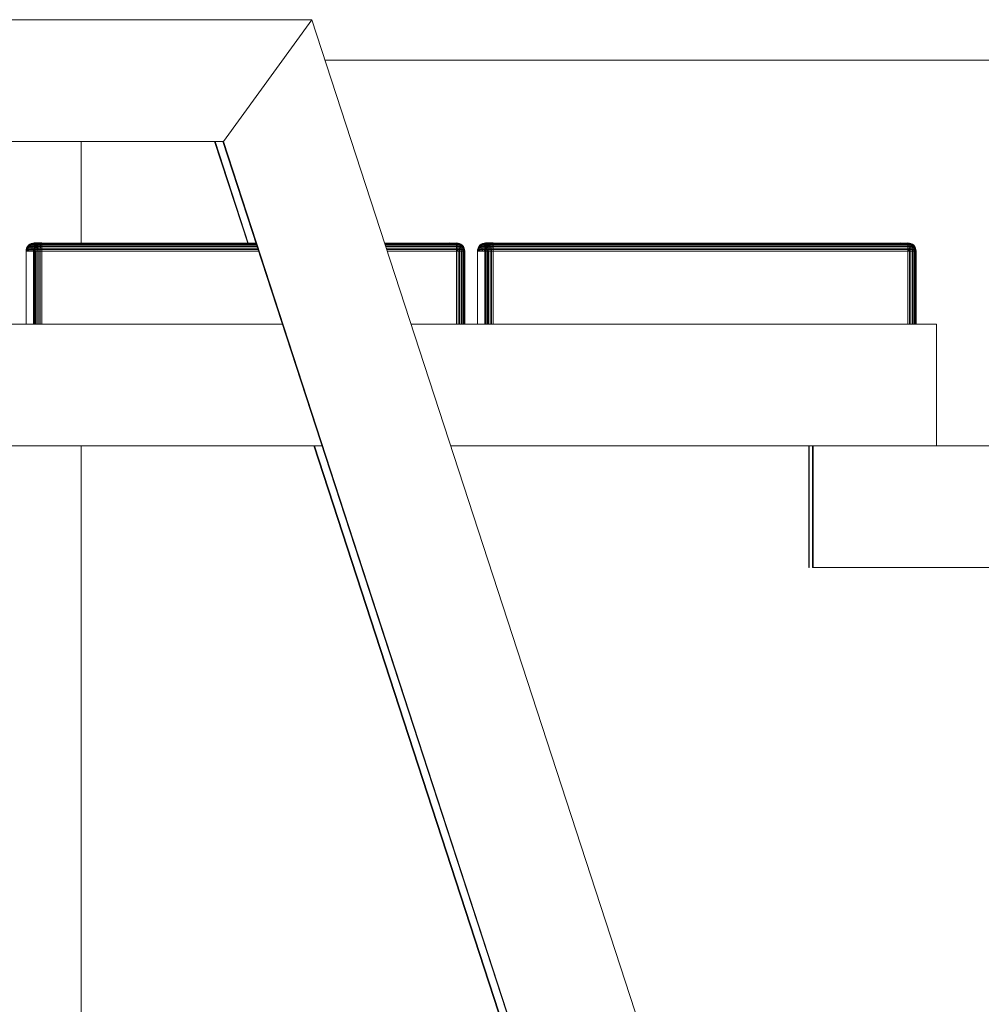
# Model space of a CAD drawing. Header units: millimetres. Extents: x -56182 to 286826, y -36685 to 98759.
# Tile 95 of 97: x -47925 to -47688, y 102 to 345. Entities that reach past the tile are written whole.
import ezdxf

# ---------------------------------------------------------------- set-up
doc = ezdxf.new("R2010")
doc.units = ezdxf.units.MM
doc.layers.add('Furniture-1', color=7, linetype='Continuous', lineweight=9, true_color=0xaaaaaa)
doc.layers.add('Kohvikutool-1', color=7, linetype='Continuous', lineweight=9, true_color=0xaaaaaa)
doc.layers.add('Windows-1', color=7, linetype='Continuous', lineweight=9)

# ---------------------------------------------------------------- blocks, each defined once
blk = doc.blocks.new('SMA_W1_ 1-jaotus - A-07_500x500-16565722-Sisevaade 1')
at = {"layer": 'Windows-1'}
for p, q in [((-47636.49, 335), (-47849.94, 335)), ((-47910, 315), (-47910, 289.67)), ((-47910, 240), (-47910, -5))]:
    blk.add_line(p, q, dxfattribs=at)
blk = doc.blocks.new('MA_Kohvikultool - Kohvikutool_DWG-V228-Sisevaade 1')
at = {"layer": 'Kohvikutool-1'}
for p, q in [((-47853.2, 345), (-47994.97, 345)), ((-47874.97, 315), (-47853.2, 345)), ((-47874.97, 315), (-47853.2, 345)), ((-47853.2, 345), (-47691.8, -150)), ((-47874.97, 315), (-47973.2, 315)), ((-47868.86, 289.67), (-47877.12, 315)), ((-47868.73, 289.67), (-47876.99, 315)), ((-47875.1, 315), (-47723.48, -150)), ((-47723.35, -150), (-47874.97, 315)), ((-47923.44, 288.74), (-47923.54, 288.36)), ((-47923.51, 288.36), (-47923.41, 288.74)), ((-47923.25, 289.09), (-47923.44, 288.74)), ((-47921.6, 288.74), (-47923.44, 288.74)), ((-47923.44, 288.74), (-47923.41, 288.74)), ((-47923.41, 288.74), (-47923.22, 289.09)), ((-47923.31, 288.74), (-47923.41, 288.36)), ((-47923.41, 288.74), (-47923.31, 288.74)), ((-47923.14, 289.09), (-47923.31, 288.74)), ((-47923.31, 288.74), (-47923.14, 288.74)), ((-47922.99, 289.41), (-47923.25, 289.09)), ((-47921.42, 289.09), (-47923.25, 289.09)), ((-47923.25, 289.09), (-47923.22, 289.09)), ((-47923.14, 288.74), (-47923.23, 288.36)), ((-47923.22, 289.09), (-47922.97, 289.41)), ((-47923.22, 289.09), (-47923.14, 289.09)), ((-47922.89, 289.41), (-47923.14, 289.09)), ((-47922.98, 289.09), (-47923.14, 288.74)), ((-47923.14, 289.09), (-47922.98, 289.09)), ((-47923.14, 288.74), (-47922.9, 288.74)), ((-47922.67, 289.67), (-47922.99, 289.41)), ((-47921.16, 289.41), (-47922.99, 289.41)), ((-47922.99, 289.41), (-47922.97, 289.41)), ((-47922.76, 289.41), (-47922.98, 289.09)), ((-47922.98, 289.09), (-47922.77, 289.09)), ((-47922.97, 289.41), (-47922.65, 289.67)), ((-47922.97, 289.41), (-47922.89, 289.41)), ((-47922.9, 288.74), (-47922.97, 288.36)), ((-47922.77, 289.09), (-47922.9, 288.74)), ((-47922.9, 288.74), (-47922.6, 288.74)), ((-47922.6, 289.67), (-47922.89, 289.41)), ((-47922.89, 289.41), (-47922.76, 289.41)), ((-47922.58, 289.41), (-47922.77, 289.09)), ((-47922.77, 289.09), (-47922.5, 289.09)), ((-47922.5, 289.67), (-47922.76, 289.41)), ((-47922.76, 289.41), (-47922.58, 289.41)), ((-47922.31, 289.86), (-47922.67, 289.67)), ((-47920.84, 289.67), (-47922.67, 289.67)), ((-47922.67, 289.67), (-47922.65, 289.67)), ((-47922.6, 288.74), (-47922.66, 288.36)), ((-47922.65, 289.67), (-47922.26, 289.86)), ((-47922.31, 289.86), (-47922.65, 289.67)), ((-47922.65, 289.67), (-47922.6, 289.67)), ((-47922.26, 289.86), (-47922.6, 289.67)), ((-47922.19, 289.86), (-47922.6, 289.67)), ((-47922.6, 289.67), (-47922.5, 289.67)), ((-47922.5, 289.09), (-47922.6, 288.74)), ((-47922.6, 288.74), (-47922.27, 288.74)), ((-47922.35, 289.67), (-47922.58, 289.41)), ((-47922.58, 289.41), (-47922.36, 289.41)), ((-47922.19, 289.86), (-47922.5, 289.67)), ((-47922.1, 289.86), (-47922.5, 289.67)), ((-47922.5, 289.67), (-47922.35, 289.67)), ((-47922.36, 289.41), (-47922.5, 289.09)), ((-47922.5, 289.09), (-47922.2, 289.09)), ((-47922.18, 289.67), (-47922.36, 289.41)), ((-47922.36, 289.41), (-47922.1, 289.41)), ((-47922.1, 289.86), (-47922.35, 289.67)), ((-47921.98, 289.86), (-47922.35, 289.67)), ((-47922.35, 289.67), (-47922.18, 289.67)), ((-47921.94, 289.97), (-47922.31, 289.86)), ((-47920.48, 289.86), (-47922.31, 289.86)), ((-47922.27, 288.74), (-47922.31, 288.36)), ((-47922.2, 289.09), (-47922.27, 288.74)), ((-47922.27, 288.74), (-47921.92, 288.74)), ((-47922.1, 289.41), (-47922.2, 289.09)), ((-47922.2, 289.09), (-47921.89, 289.09)), ((-47921.98, 289.86), (-47922.18, 289.67)), ((-47921.85, 289.86), (-47922.18, 289.67)), ((-47922.18, 289.67), (-47921.98, 289.67)), ((-47921.98, 289.67), (-47922.1, 289.41)), ((-47922.1, 289.41), (-47921.84, 289.41)), ((-47921.85, 289.86), (-47921.98, 289.67)), ((-47921.71, 289.86), (-47921.98, 289.67)), ((-47921.98, 289.67), (-47921.78, 289.67)), ((-47921.58, 290), (-47921.94, 289.97)), ((-47920.11, 289.97), (-47921.94, 289.97)), ((-47921.92, 288.74), (-47921.94, 288.36)), ((-47921.89, 289.09), (-47921.92, 288.74)), ((-47921.58, 288.74), (-47921.92, 288.74)), ((-47921.84, 289.41), (-47921.89, 289.09)), ((-47921.58, 289.09), (-47921.89, 289.09)), ((-47921.78, 289.67), (-47921.84, 289.41)), ((-47921.58, 289.41), (-47921.84, 289.41)), ((-47921.78, 289.67), (-47921.71, 289.86)), ((-47921.65, 289.86), (-47921.78, 289.67)), ((-47921.58, 289.67), (-47921.78, 289.67)), ((-47921.71, 288.36), (-47921.6, 288.74)), ((-47921.57, 288.74), (-47921.68, 288.36)), ((-47921.65, 289.86), (-47921.58, 289.97)), ((-47921.61, 289.97), (-47921.58, 290)), ((-47921.6, 288.74), (-47921.42, 289.09)), ((-47921.57, 288.74), (-47921.6, 288.74)), ((-47919.74, 290), (-47921.58, 290)), ((-47921.58, 290), (-47919.74, 290)), ((-47919.74, 289.97), (-47921.58, 289.97)), ((-47921.58, 289.86), (-47921.58, 289.67)), ((-47921.58, 289.86), (-47919.74, 289.86)), ((-47921.58, 289.67), (-47921.58, 289.41)), ((-47919.74, 289.67), (-47921.58, 289.67)), ((-47921.58, 289.41), (-47921.58, 289.09)), ((-47919.74, 289.41), (-47921.58, 289.41)), ((-47921.58, 289.09), (-47921.58, 288.74)), ((-47919.74, 289.09), (-47921.58, 289.09)), ((-47921.58, 288.74), (-47921.58, 288.36)), ((-47919.74, 288.74), (-47921.58, 288.74)), ((-47921.39, 289.09), (-47921.57, 288.74)), ((-47921.47, 288.74), (-47921.57, 288.36)), ((-47921.47, 288.74), (-47921.57, 288.74)), ((-47921.3, 289.09), (-47921.47, 288.74)), ((-47921.3, 288.74), (-47921.47, 288.74)), ((-47921.42, 289.09), (-47921.16, 289.41)), ((-47921.39, 289.09), (-47921.42, 289.09)), ((-47921.13, 289.41), (-47921.39, 289.09)), ((-47921.3, 289.09), (-47921.39, 289.09)), ((-47921.3, 288.74), (-47921.39, 288.36)), ((-47921.06, 289.41), (-47921.3, 289.09)), ((-47921.14, 289.09), (-47921.3, 288.74)), ((-47921.14, 289.09), (-47921.3, 289.09)), ((-47921.05, 288.74), (-47921.3, 288.74)), ((-47921.16, 289.41), (-47920.84, 289.67)), ((-47921.13, 289.41), (-47921.16, 289.41)), ((-47920.92, 289.41), (-47921.14, 289.09)), ((-47920.92, 289.09), (-47921.14, 289.09)), ((-47920.82, 289.67), (-47921.13, 289.41)), ((-47921.06, 289.41), (-47921.13, 289.41)), ((-47921.05, 288.74), (-47921.13, 288.36)), ((-47920.76, 289.67), (-47921.06, 289.41)), ((-47920.92, 289.41), (-47921.06, 289.41)), ((-47920.92, 289.09), (-47921.05, 288.74)), ((-47920.75, 288.74), (-47921.05, 288.74)), ((-47920.66, 289.67), (-47920.92, 289.41)), ((-47920.74, 289.41), (-47920.92, 289.09)), ((-47920.74, 289.41), (-47920.92, 289.41)), ((-47920.65, 289.09), (-47920.92, 289.09)), ((-47920.48, 289.86), (-47920.84, 289.67)), ((-47920.84, 289.67), (-47920.47, 289.86)), ((-47920.82, 289.67), (-47920.84, 289.67)), ((-47920.47, 289.86), (-47920.82, 289.67)), ((-47920.76, 289.67), (-47920.82, 289.67)), ((-47920.75, 288.74), (-47920.81, 288.36)), ((-47920.43, 289.86), (-47920.76, 289.67)), ((-47920.47, 289.86), (-47920.76, 289.67)), ((-47920.66, 289.67), (-47920.76, 289.67)), ((-47920.65, 289.09), (-47920.75, 288.74)), ((-47920.42, 288.74), (-47920.75, 288.74)), ((-47920.51, 289.67), (-47920.74, 289.41)), ((-47920.51, 289.41), (-47920.74, 289.41)), ((-47920.36, 289.86), (-47920.66, 289.67)), ((-47920.43, 289.86), (-47920.66, 289.67)), ((-47920.51, 289.67), (-47920.66, 289.67)), ((-47920.51, 289.41), (-47920.65, 289.09)), ((-47920.35, 289.09), (-47920.65, 289.09)), ((-47920.26, 289.86), (-47920.51, 289.67)), ((-47920.36, 289.86), (-47920.51, 289.67)), ((-47920.34, 289.67), (-47920.51, 289.41)), ((-47920.34, 289.67), (-47920.51, 289.67)), ((-47920.26, 289.41), (-47920.51, 289.41)), ((-47920.11, 289.97), (-47920.48, 289.86)), ((-47920.42, 288.74), (-47920.46, 288.36)), ((-47920.35, 289.09), (-47920.42, 288.74)), ((-47920.07, 288.74), (-47920.42, 288.74)), ((-47920.26, 289.41), (-47920.35, 289.09)), ((-47920.04, 289.09), (-47920.35, 289.09)), ((-47920.14, 289.86), (-47920.34, 289.67)), ((-47920.26, 289.86), (-47920.34, 289.67)), ((-47920.14, 289.67), (-47920.34, 289.67)), ((-47920.14, 289.67), (-47920.26, 289.41)), ((-47920, 289.41), (-47920.26, 289.41)), ((-47920.01, 289.86), (-47920.14, 289.67)), ((-47920.14, 289.86), (-47920.14, 289.67)), ((-47919.94, 289.67), (-47920.14, 289.67)), ((-47920.11, 289.97), (-47919.74, 290)), ((-47920.09, 288.36), (-47920.07, 288.74)), ((-47920.07, 288.74), (-47920.04, 289.09)), ((-47920.07, 288.74), (-47919.74, 288.74)), ((-47920.04, 289.09), (-47920, 289.41)), ((-47920.04, 289.09), (-47919.74, 289.09)), ((-47919.94, 289.67), (-47920.01, 289.86)), ((-47920, 289.41), (-47919.94, 289.67)), ((-47920, 289.41), (-47919.74, 289.41)), ((-47919.81, 289.86), (-47919.94, 289.67)), ((-47919.94, 289.67), (-47919.74, 289.67)), ((-47919.81, 289.86), (-47919.74, 289.97)), ((-47919.78, 289.97), (-47919.74, 290)), ((-47866.81, 289.97), (-47919.74, 289.97)), ((-47919.74, 289.67), (-47919.74, 289.86)), ((-47919.74, 289.86), (-47866.78, 289.86)), ((-47919.74, 289.41), (-47919.74, 289.67)), ((-47919.74, 289.67), (-47866.72, 289.67)), ((-47919.74, 289.09), (-47919.74, 289.41)), ((-47919.74, 289.41), (-47866.63, 289.41)), ((-47919.74, 288.74), (-47919.74, 289.09)), ((-47919.74, 289.09), (-47866.53, 289.09)), ((-47919.74, 288.36), (-47919.74, 288.74)), ((-47919.74, 288.74), (-47866.41, 288.74)), ((-47817.49, 289.97), (-47835.26, 289.97)), ((-47835.22, 289.86), (-47817.49, 289.86)), ((-47835.16, 289.67), (-47817.49, 289.67)), ((-47835.08, 289.41), (-47817.49, 289.41)), ((-47834.97, 289.09), (-47817.49, 289.09)), ((-47834.86, 288.74), (-47817.49, 288.74)), ((-47819.33, 289.97), (-47819.33, 290)), ((-47818.97, 289.97), (-47819.33, 290)), ((-47817.49, 289.97), (-47817.49, 290)), ((-47817.13, 289.97), (-47817.49, 290)), ((-47817.49, 289.97), (-47817.49, 289.86)), ((-47817.49, 289.67), (-47817.49, 289.86)), ((-47817.49, 289.67), (-47817.36, 289.86)), ((-47817.49, 289.41), (-47817.49, 289.67)), ((-47817.29, 289.67), (-47817.49, 289.67)), ((-47817.49, 289.09), (-47817.49, 289.41)), ((-47817.23, 289.41), (-47817.49, 289.41)), ((-47817.49, 289.41), (-47816.08, 289.41)), ((-47817.49, 288.74), (-47817.49, 289.09)), ((-47817.18, 289.09), (-47817.49, 289.09)), ((-47817.49, 289.09), (-47815.82, 289.09)), ((-47817.49, 288.36), (-47817.49, 288.74)), ((-47817.15, 288.74), (-47817.49, 288.74)), ((-47817.47, 288.74), (-47817.36, 288.36)), ((-47815.64, 288.74), (-47817.47, 288.74)), ((-47817.36, 289.86), (-47817.09, 289.67)), ((-47817.36, 289.86), (-47817.29, 289.67)), ((-47817.29, 289.67), (-47817.23, 289.41)), ((-47817.09, 289.67), (-47817.29, 289.67)), ((-47817.23, 289.41), (-47817.18, 289.09)), ((-47816.97, 289.41), (-47817.23, 289.41)), ((-47817.22, 289.86), (-47816.89, 289.67)), ((-47817.22, 289.86), (-47817.09, 289.67)), ((-47817.18, 289.09), (-47817.15, 288.74)), ((-47816.87, 289.09), (-47817.18, 289.09)), ((-47817.15, 288.74), (-47817.13, 288.36)), ((-47816.8, 288.74), (-47817.15, 288.74)), ((-47816.76, 289.86), (-47817.13, 289.97)), ((-47817.09, 289.86), (-47816.72, 289.67)), ((-47817.09, 289.86), (-47816.89, 289.67)), ((-47817.09, 289.67), (-47816.97, 289.41)), ((-47816.89, 289.67), (-47817.09, 289.67)), ((-47816.97, 289.86), (-47816.58, 289.67)), ((-47816.97, 289.86), (-47816.72, 289.67)), ((-47816.97, 289.41), (-47816.87, 289.09)), ((-47816.72, 289.41), (-47816.97, 289.41)), ((-47816.89, 289.67), (-47816.72, 289.41)), ((-47816.72, 289.67), (-47816.89, 289.67)), ((-47816.88, 289.86), (-47816.48, 289.67)), ((-47816.88, 289.86), (-47816.58, 289.67)), ((-47816.87, 289.09), (-47816.8, 288.74)), ((-47816.57, 289.09), (-47816.87, 289.09)), ((-47816.42, 289.67), (-47816.81, 289.86)), ((-47816.81, 289.86), (-47816.48, 289.67)), ((-47816.8, 288.74), (-47816.76, 288.36)), ((-47816.47, 288.74), (-47816.8, 288.74)), ((-47816.42, 289.67), (-47816.79, 289.86)), ((-47816.4, 289.67), (-47816.76, 289.86)), ((-47816.4, 289.67), (-47816.76, 289.86)), ((-47816.72, 289.67), (-47816.49, 289.41)), ((-47816.58, 289.67), (-47816.72, 289.67)), ((-47816.72, 289.41), (-47816.57, 289.09)), ((-47816.49, 289.41), (-47816.72, 289.41)), ((-47816.58, 289.67), (-47816.31, 289.41)), ((-47816.48, 289.67), (-47816.58, 289.67)), ((-47816.57, 289.09), (-47816.47, 288.74)), ((-47816.31, 289.09), (-47816.57, 289.09)), ((-47816.49, 289.41), (-47816.31, 289.09)), ((-47816.31, 289.41), (-47816.49, 289.41)), ((-47816.48, 289.67), (-47816.18, 289.41)), ((-47816.42, 289.67), (-47816.48, 289.67)), ((-47816.47, 288.74), (-47816.41, 288.36)), ((-47816.17, 288.74), (-47816.47, 288.74)), ((-47816.1, 289.41), (-47816.42, 289.67)), ((-47816.42, 289.67), (-47816.4, 289.67)), ((-47816.08, 289.41), (-47816.4, 289.67)), ((-47816.31, 289.41), (-47816.09, 289.09)), ((-47816.18, 289.41), (-47816.31, 289.41)), ((-47816.31, 289.09), (-47816.17, 288.74)), ((-47816.09, 289.09), (-47816.31, 289.09)), ((-47816.18, 289.41), (-47815.94, 289.09)), ((-47816.1, 289.41), (-47816.18, 289.41)), ((-47816.17, 288.74), (-47816.1, 288.36)), ((-47815.93, 288.74), (-47816.17, 288.74)), ((-47815.85, 289.09), (-47816.1, 289.41)), ((-47816.1, 289.41), (-47816.08, 289.41)), ((-47816.09, 289.09), (-47815.93, 288.74)), ((-47815.94, 289.09), (-47816.09, 289.09)), ((-47815.82, 289.09), (-47816.08, 289.41)), ((-47815.94, 289.09), (-47815.76, 288.74)), ((-47815.85, 289.09), (-47815.94, 289.09)), ((-47815.93, 288.74), (-47815.84, 288.36)), ((-47815.76, 288.74), (-47815.93, 288.74)), ((-47815.66, 288.74), (-47815.85, 289.09)), ((-47815.85, 289.09), (-47815.82, 289.09)), ((-47815.64, 288.74), (-47815.82, 289.09)), ((-47815.76, 288.74), (-47815.66, 288.36)), ((-47815.66, 288.74), (-47815.76, 288.74)), ((-47815.56, 288.36), (-47815.66, 288.74)), ((-47815.66, 288.74), (-47815.64, 288.74)), ((-47815.53, 288.36), (-47815.64, 288.74)), ((-47812.19, 288.74), (-47812.29, 288.36)), ((-47812.26, 288.36), (-47812.16, 288.74)), ((-47812, 289.09), (-47812.19, 288.74)), ((-47810.35, 288.74), (-47812.19, 288.74)), ((-47812.19, 288.74), (-47812.16, 288.74)), ((-47812.16, 288.74), (-47811.97, 289.09)), ((-47812.06, 288.74), (-47812.16, 288.36)), ((-47812.16, 288.74), (-47812.06, 288.74)), ((-47811.89, 289.09), (-47812.06, 288.74)), ((-47812.06, 288.74), (-47811.89, 288.74)), ((-47811.74, 289.41), (-47812, 289.09)), ((-47810.17, 289.09), (-47812, 289.09)), ((-47812, 289.09), (-47811.97, 289.09)), ((-47811.89, 288.74), (-47811.98, 288.36)), ((-47811.97, 289.09), (-47811.72, 289.41)), ((-47811.97, 289.09), (-47811.89, 289.09)), ((-47811.64, 289.41), (-47811.89, 289.09)), ((-47811.73, 289.09), (-47811.89, 288.74)), ((-47811.89, 289.09), (-47811.73, 289.09)), ((-47811.89, 288.74), (-47811.65, 288.74)), ((-47811.42, 289.67), (-47811.74, 289.41)), ((-47809.91, 289.41), (-47811.74, 289.41)), ((-47811.74, 289.41), (-47811.72, 289.41)), ((-47811.51, 289.41), (-47811.73, 289.09)), ((-47811.73, 289.09), (-47811.52, 289.09)), ((-47811.72, 289.41), (-47811.4, 289.67)), ((-47811.72, 289.41), (-47811.64, 289.41)), ((-47811.65, 288.74), (-47811.72, 288.36)), ((-47811.52, 289.09), (-47811.65, 288.74)), ((-47811.65, 288.74), (-47811.35, 288.74)), ((-47811.35, 289.67), (-47811.64, 289.41)), ((-47811.64, 289.41), (-47811.51, 289.41)), ((-47811.33, 289.41), (-47811.52, 289.09)), ((-47811.52, 289.09), (-47811.25, 289.09)), ((-47811.25, 289.67), (-47811.51, 289.41)), ((-47811.51, 289.41), (-47811.33, 289.41)), ((-47811.06, 289.86), (-47811.42, 289.67)), ((-47809.59, 289.67), (-47811.42, 289.67)), ((-47811.42, 289.67), (-47811.4, 289.67)), ((-47811.35, 288.74), (-47811.41, 288.36)), ((-47811.4, 289.67), (-47811.01, 289.86)), ((-47811.06, 289.86), (-47811.4, 289.67)), ((-47811.4, 289.67), (-47811.35, 289.67)), ((-47811.01, 289.86), (-47811.35, 289.67)), ((-47810.95, 289.86), (-47811.35, 289.67)), ((-47811.35, 289.67), (-47811.25, 289.67)), ((-47811.25, 289.09), (-47811.35, 288.74)), ((-47811.35, 288.74), (-47811.02, 288.74)), ((-47811.1, 289.67), (-47811.33, 289.41)), ((-47811.33, 289.41), (-47811.11, 289.41)), ((-47810.95, 289.86), (-47811.25, 289.67)), ((-47810.85, 289.86), (-47811.25, 289.67)), ((-47811.25, 289.67), (-47811.1, 289.67)), ((-47811.11, 289.41), (-47811.25, 289.09)), ((-47811.25, 289.09), (-47810.95, 289.09)), ((-47810.93, 289.67), (-47811.11, 289.41)), ((-47811.11, 289.41), (-47810.85, 289.41)), ((-47810.85, 289.86), (-47811.1, 289.67)), ((-47810.73, 289.86), (-47811.1, 289.67)), ((-47811.1, 289.67), (-47810.93, 289.67)), ((-47810.69, 289.97), (-47811.06, 289.86)), ((-47809.23, 289.86), (-47811.06, 289.86)), ((-47811.02, 288.74), (-47811.06, 288.36)), ((-47810.95, 289.09), (-47811.02, 288.74)), ((-47811.02, 288.74), (-47810.67, 288.74)), ((-47810.85, 289.41), (-47810.95, 289.09)), ((-47810.95, 289.09), (-47810.64, 289.09)), ((-47810.73, 289.86), (-47810.93, 289.67)), ((-47810.6, 289.86), (-47810.93, 289.67)), ((-47810.93, 289.67), (-47810.73, 289.67)), ((-47810.73, 289.67), (-47810.85, 289.41)), ((-47810.85, 289.41), (-47810.59, 289.41)), ((-47810.6, 289.86), (-47810.73, 289.67)), ((-47810.46, 289.86), (-47810.73, 289.67)), ((-47810.73, 289.67), (-47810.53, 289.67)), ((-47810.33, 290), (-47810.69, 289.97)), ((-47808.86, 289.97), (-47810.69, 289.97)), ((-47810.67, 288.74), (-47810.69, 288.36)), ((-47810.64, 289.09), (-47810.67, 288.74)), ((-47810.34, 288.74), (-47810.67, 288.74)), ((-47810.59, 289.41), (-47810.64, 289.09)), ((-47810.33, 289.09), (-47810.64, 289.09)), ((-47810.53, 289.67), (-47810.59, 289.41)), ((-47810.33, 289.41), (-47810.59, 289.41)), ((-47810.53, 289.67), (-47810.46, 289.86)), ((-47810.4, 289.86), (-47810.53, 289.67)), ((-47810.33, 289.67), (-47810.53, 289.67)), ((-47810.46, 288.36), (-47810.35, 288.74)), ((-47810.32, 288.74), (-47810.43, 288.36)), ((-47810.4, 289.86), (-47810.33, 289.97)), ((-47810.36, 289.97), (-47810.33, 290)), ((-47810.35, 288.74), (-47810.17, 289.09)), ((-47810.35, 288.74), (-47810.32, 288.74)), ((-47810.33, 289.09), (-47810.34, 288.74)), ((-47810.34, 288.74), (-47810.34, 288.36)), ((-47808.49, 288.74), (-47810.34, 288.74)), ((-47808.49, 290), (-47810.33, 290)), ((-47810.33, 290), (-47808.49, 290)), ((-47810.33, 289.97), (-47808.49, 289.97)), ((-47810.33, 289.86), (-47810.33, 289.67)), ((-47810.33, 289.86), (-47808.49, 289.86)), ((-47810.33, 289.67), (-47810.33, 289.41)), ((-47810.33, 289.67), (-47808.49, 289.67)), ((-47810.33, 289.41), (-47810.33, 289.09)), ((-47810.33, 289.41), (-47808.49, 289.41)), ((-47810.33, 289.09), (-47808.49, 289.09)), ((-47810.14, 289.09), (-47810.32, 288.74)), ((-47810.22, 288.74), (-47810.32, 288.36)), ((-47810.22, 288.74), (-47810.32, 288.74)), ((-47810.05, 289.09), (-47810.22, 288.74)), ((-47810.05, 288.74), (-47810.22, 288.74)), ((-47810.17, 289.09), (-47809.91, 289.41)), ((-47810.17, 289.09), (-47810.14, 289.09)), ((-47809.88, 289.41), (-47810.14, 289.09)), ((-47810.05, 289.09), (-47810.14, 289.09)), ((-47810.05, 288.74), (-47810.14, 288.36)), ((-47809.81, 289.41), (-47810.05, 289.09)), ((-47809.89, 289.09), (-47810.05, 288.74)), ((-47809.89, 289.09), (-47810.05, 289.09)), ((-47809.8, 288.74), (-47810.05, 288.74)), ((-47809.91, 289.41), (-47809.59, 289.67)), ((-47809.91, 289.41), (-47809.88, 289.41)), ((-47809.68, 289.41), (-47809.89, 289.09)), ((-47809.67, 289.09), (-47809.89, 289.09)), ((-47809.57, 289.67), (-47809.88, 289.41)), ((-47809.81, 289.41), (-47809.88, 289.41)), ((-47809.8, 288.74), (-47809.88, 288.36)), ((-47809.51, 289.67), (-47809.81, 289.41)), ((-47809.68, 289.41), (-47809.81, 289.41)), ((-47809.67, 289.09), (-47809.8, 288.74)), ((-47809.51, 288.74), (-47809.8, 288.74)), ((-47809.41, 289.67), (-47809.68, 289.41)), ((-47809.49, 289.41), (-47809.68, 289.41)), ((-47809.49, 289.41), (-47809.67, 289.09)), ((-47809.4, 289.09), (-47809.67, 289.09)), ((-47809.59, 289.67), (-47809.23, 289.86)), ((-47809.59, 289.67), (-47809.57, 289.67)), ((-47809.57, 289.67), (-47809.22, 289.86)), ((-47809.22, 289.86), (-47809.57, 289.67)), ((-47809.51, 289.67), (-47809.57, 289.67)), ((-47809.51, 288.74), (-47809.56, 288.36)), ((-47809.18, 289.86), (-47809.51, 289.67)), ((-47809.22, 289.86), (-47809.51, 289.67)), ((-47809.41, 289.67), (-47809.51, 289.67)), ((-47809.4, 289.09), (-47809.51, 288.74)), ((-47809.17, 288.74), (-47809.51, 288.74)), ((-47809.27, 289.67), (-47809.49, 289.41)), ((-47809.26, 289.41), (-47809.49, 289.41)), ((-47809.11, 289.86), (-47809.41, 289.67)), ((-47809.18, 289.86), (-47809.41, 289.67)), ((-47809.27, 289.67), (-47809.41, 289.67)), ((-47809.26, 289.41), (-47809.4, 289.09)), ((-47809.1, 289.09), (-47809.4, 289.09)), ((-47809.01, 289.86), (-47809.27, 289.67)), ((-47809.11, 289.86), (-47809.27, 289.67)), ((-47809.09, 289.67), (-47809.27, 289.67)), ((-47809.09, 289.67), (-47809.26, 289.41)), ((-47809.01, 289.41), (-47809.26, 289.41)), ((-47808.86, 289.97), (-47809.23, 289.86)), ((-47809.17, 288.74), (-47809.21, 288.36)), ((-47809.1, 289.09), (-47809.17, 288.74)), ((-47808.83, 288.74), (-47809.17, 288.74)), ((-47809.01, 289.41), (-47809.1, 289.09)), ((-47808.79, 289.09), (-47809.1, 289.09)), ((-47808.9, 289.86), (-47809.09, 289.67)), ((-47809.01, 289.86), (-47809.09, 289.67)), ((-47808.89, 289.67), (-47809.09, 289.67)), ((-47808.89, 289.67), (-47809.01, 289.41)), ((-47808.75, 289.41), (-47809.01, 289.41)), ((-47808.9, 289.86), (-47808.89, 289.67)), ((-47808.76, 289.86), (-47808.89, 289.67)), ((-47808.69, 289.67), (-47808.89, 289.67)), ((-47808.86, 289.97), (-47808.49, 290)), ((-47808.84, 288.36), (-47808.83, 288.74)), ((-47808.83, 288.74), (-47808.79, 289.09)), ((-47808.49, 288.74), (-47808.83, 288.74)), ((-47808.79, 289.09), (-47808.75, 289.41)), ((-47808.49, 289.09), (-47808.79, 289.09)), ((-47808.69, 289.67), (-47808.76, 289.86)), ((-47808.75, 289.41), (-47808.69, 289.67)), ((-47808.49, 289.41), (-47808.75, 289.41)), ((-47808.49, 289.86), (-47808.69, 289.67)), ((-47808.49, 289.67), (-47808.69, 289.67)), ((-47808.49, 289.97), (-47808.56, 289.86)), ((-47808.53, 289.97), (-47808.49, 290)), ((-47706.24, 289.97), (-47808.49, 289.97)), ((-47808.49, 289.67), (-47808.49, 289.86)), ((-47808.49, 289.86), (-47706.24, 289.86)), ((-47808.49, 289.41), (-47808.49, 289.67)), ((-47808.49, 289.67), (-47706.24, 289.67)), ((-47808.49, 289.09), (-47808.49, 289.41)), ((-47808.49, 289.41), (-47706.24, 289.41)), ((-47808.49, 288.74), (-47808.49, 289.09)), ((-47808.49, 289.09), (-47706.24, 289.09)), ((-47808.49, 288.36), (-47808.49, 288.74)), ((-47808.49, 288.74), (-47706.24, 288.74)), ((-47708.08, 290), (-47708.08, 289.97)), ((-47707.72, 289.97), (-47708.08, 290)), ((-47706.24, 289.97), (-47706.25, 290)), ((-47705.88, 289.97), (-47706.25, 290)), ((-47706.24, 289.97), (-47706.24, 289.86)), ((-47706.24, 289.67), (-47706.24, 289.86)), ((-47706.24, 289.67), (-47706.11, 289.86)), ((-47706.24, 289.41), (-47706.24, 289.67)), ((-47706.04, 289.67), (-47706.24, 289.67)), ((-47706.24, 289.09), (-47706.24, 289.41)), ((-47705.98, 289.41), (-47706.24, 289.41)), ((-47704.83, 289.41), (-47706.24, 289.41)), ((-47706.24, 288.74), (-47706.24, 289.09)), ((-47705.93, 289.09), (-47706.24, 289.09)), ((-47704.57, 289.09), (-47706.24, 289.09)), ((-47706.24, 288.36), (-47706.24, 288.74)), ((-47705.9, 288.74), (-47706.24, 288.74)), ((-47706.22, 288.74), (-47706.11, 288.36)), ((-47704.39, 288.74), (-47706.22, 288.74)), ((-47706.11, 289.86), (-47705.84, 289.67)), ((-47706.11, 289.86), (-47706.04, 289.67)), ((-47706.04, 289.67), (-47705.98, 289.41)), ((-47705.84, 289.67), (-47706.04, 289.67)), ((-47705.98, 289.41), (-47705.93, 289.09)), ((-47705.72, 289.41), (-47705.98, 289.41)), ((-47705.97, 289.86), (-47705.64, 289.67)), ((-47705.97, 289.86), (-47705.84, 289.67)), ((-47705.93, 289.09), (-47705.9, 288.74)), ((-47705.62, 289.09), (-47705.93, 289.09)), ((-47705.9, 288.74), (-47705.88, 288.36)), ((-47705.55, 288.74), (-47705.9, 288.74)), ((-47705.52, 289.86), (-47705.88, 289.97)), ((-47705.84, 289.86), (-47705.47, 289.67)), ((-47705.84, 289.86), (-47705.64, 289.67)), ((-47705.84, 289.67), (-47705.72, 289.41)), ((-47705.64, 289.67), (-47705.84, 289.67)), ((-47705.72, 289.86), (-47705.33, 289.67)), ((-47705.72, 289.86), (-47705.47, 289.67)), ((-47705.72, 289.41), (-47705.62, 289.09)), ((-47705.47, 289.41), (-47705.72, 289.41)), ((-47705.64, 289.67), (-47705.47, 289.41)), ((-47705.47, 289.67), (-47705.64, 289.67)), ((-47705.63, 289.86), (-47705.23, 289.67)), ((-47705.63, 289.86), (-47705.33, 289.67)), ((-47705.62, 289.09), (-47705.55, 288.74)), ((-47705.32, 289.09), (-47705.62, 289.09)), ((-47705.17, 289.67), (-47705.56, 289.86)), ((-47705.56, 289.86), (-47705.23, 289.67)), ((-47705.55, 288.74), (-47705.51, 288.36)), ((-47705.22, 288.74), (-47705.55, 288.74)), ((-47705.51, 289.86), (-47705.17, 289.67)), ((-47705.15, 289.67), (-47705.51, 289.86)), ((-47705.47, 289.67), (-47705.24, 289.41)), ((-47705.33, 289.67), (-47705.47, 289.67)), ((-47705.47, 289.41), (-47705.32, 289.09)), ((-47705.24, 289.41), (-47705.47, 289.41)), ((-47705.33, 289.67), (-47705.06, 289.41)), ((-47705.23, 289.67), (-47705.33, 289.67)), ((-47705.32, 289.09), (-47705.22, 288.74)), ((-47705.06, 289.09), (-47705.32, 289.09)), ((-47705.24, 289.41), (-47705.06, 289.09)), ((-47705.06, 289.41), (-47705.24, 289.41)), ((-47705.23, 289.67), (-47704.93, 289.41)), ((-47705.17, 289.67), (-47705.23, 289.67)), ((-47705.22, 288.74), (-47705.16, 288.36)), ((-47704.93, 288.74), (-47705.22, 288.74)), ((-47704.85, 289.41), (-47705.17, 289.67)), ((-47705.17, 289.67), (-47705.15, 289.67)), ((-47704.83, 289.41), (-47705.15, 289.67)), ((-47705.06, 289.41), (-47704.84, 289.09)), ((-47704.93, 289.41), (-47705.06, 289.41)), ((-47705.06, 289.09), (-47704.93, 288.74)), ((-47704.84, 289.09), (-47705.06, 289.09)), ((-47704.93, 289.41), (-47704.69, 289.09)), ((-47704.85, 289.41), (-47704.93, 289.41)), ((-47704.93, 288.74), (-47704.85, 288.36)), ((-47704.69, 288.74), (-47704.93, 288.74)), ((-47704.6, 289.09), (-47704.85, 289.41)), ((-47704.85, 289.41), (-47704.83, 289.41)), ((-47704.84, 289.09), (-47704.69, 288.74)), ((-47704.69, 289.09), (-47704.84, 289.09)), ((-47704.57, 289.09), (-47704.83, 289.41)), ((-47704.69, 289.09), (-47704.51, 288.74)), ((-47704.6, 289.09), (-47704.69, 289.09)), ((-47704.69, 288.74), (-47704.6, 288.36)), ((-47704.51, 288.74), (-47704.69, 288.74)), ((-47704.42, 288.74), (-47704.6, 289.09)), ((-47704.6, 289.09), (-47704.57, 289.09)), ((-47704.39, 288.74), (-47704.57, 289.09)), ((-47704.51, 288.74), (-47704.41, 288.36)), ((-47704.42, 288.74), (-47704.51, 288.74)), ((-47704.31, 288.36), (-47704.42, 288.74)), ((-47704.42, 288.74), (-47704.39, 288.74)), ((-47704.28, 288.36), (-47704.39, 288.74)), ((-47923.54, 288.36), (-47923.58, 288)), ((-47923.58, 288), (-47923.58, 270)), ((-47921.74, 288), (-47923.58, 288)), ((-47923.54, 288.36), (-47921.71, 288.36)), ((-47923.54, 288), (-47923.51, 288.36)), ((-47923.54, 288.36), (-47923.51, 288.36)), ((-47923.41, 288.36), (-47923.51, 288.36)), ((-47923.44, 288), (-47923.41, 288.36)), ((-47923.23, 288.36), (-47923.41, 288.36)), ((-47923.26, 288), (-47923.23, 288.36)), ((-47922.97, 288.36), (-47923.23, 288.36)), ((-47923, 288), (-47922.97, 288.36)), ((-47922.66, 288.36), (-47922.97, 288.36)), ((-47922.68, 288), (-47922.66, 288.36)), ((-47922.31, 288.36), (-47922.66, 288.36)), ((-47922.32, 288), (-47922.31, 288.36)), ((-47921.94, 288.36), (-47922.31, 288.36)), ((-47921.95, 288), (-47921.94, 288.36)), ((-47921.94, 288.36), (-47921.58, 288.36)), ((-47921.74, 288), (-47921.71, 288.36)), ((-47921.74, 270), (-47921.74, 288)), ((-47921.74, 288), (-47921.71, 288)), ((-47921.68, 288.36), (-47921.71, 288)), ((-47921.68, 288.36), (-47921.71, 288.36)), ((-47921.71, 288), (-47921.6, 288)), ((-47921.71, 288), (-47921.71, 270)), ((-47921.68, 288.36), (-47921.57, 288.36)), ((-47921.57, 288.36), (-47921.6, 288)), ((-47921.6, 288), (-47921.41, 288)), ((-47921.6, 288), (-47921.6, 270)), ((-47921.58, 288.36), (-47921.59, 288)), ((-47921.59, 270), (-47921.59, 288)), ((-47919.74, 288.36), (-47921.58, 288.36)), ((-47921.57, 288.36), (-47921.39, 288.36)), ((-47921.39, 288.36), (-47921.41, 288)), ((-47921.41, 288), (-47921.15, 288)), ((-47921.41, 288), (-47921.41, 270)), ((-47921.39, 288.36), (-47921.13, 288.36)), ((-47921.13, 288.36), (-47921.15, 288)), ((-47921.15, 288), (-47920.83, 288)), ((-47921.15, 288), (-47921.15, 270)), ((-47921.13, 288.36), (-47920.81, 288.36)), ((-47920.81, 288.36), (-47920.83, 288)), ((-47920.83, 288), (-47920.47, 288)), ((-47920.83, 288), (-47920.83, 270)), ((-47920.81, 288.36), (-47920.46, 288.36)), ((-47920.46, 288.36), (-47920.47, 288)), ((-47920.47, 288), (-47920.1, 288)), ((-47920.47, 288), (-47920.47, 270)), ((-47920.46, 288.36), (-47920.09, 288.36)), ((-47920.09, 288.36), (-47920.1, 288)), ((-47920.1, 288), (-47919.74, 288)), ((-47920.1, 270), (-47920.1, 288)), ((-47920.09, 288.36), (-47919.74, 288.36)), ((-47919.74, 288), (-47919.74, 288.36)), ((-47919.74, 288.36), (-47866.29, 288.36)), ((-47919.74, 288), (-47866.17, 288)), ((-47919.74, 270), (-47919.74, 288)), ((-47834.74, 288.36), (-47817.49, 288.36)), ((-47834.62, 288), (-47817.49, 288)), ((-47817.49, 288), (-47817.49, 288.36)), ((-47817.13, 288.36), (-47817.49, 288.36)), ((-47817.49, 288), (-47817.12, 288)), ((-47817.49, 288), (-47817.49, 270)), ((-47817.4, 288.36), (-47817.36, 288)), ((-47817.4, 288.36), (-47817.36, 288.36)), ((-47817.36, 288.36), (-47817.33, 288)), ((-47817.36, 288.36), (-47815.53, 288.36)), ((-47817.13, 288.36), (-47816.76, 288.36)), ((-47817.13, 288.36), (-47817.12, 288)), ((-47817.12, 288), (-47816.75, 288)), ((-47817.12, 288), (-47817.12, 270)), ((-47816.76, 288.36), (-47816.41, 288.36)), ((-47816.76, 288.36), (-47816.75, 288)), ((-47816.75, 288), (-47816.39, 288)), ((-47816.75, 288), (-47816.75, 270)), ((-47816.41, 288.36), (-47816.1, 288.36)), ((-47816.41, 288.36), (-47816.39, 288)), ((-47816.39, 288), (-47816.07, 288)), ((-47816.39, 288), (-47816.39, 270)), ((-47816.1, 288.36), (-47815.84, 288.36)), ((-47816.1, 288.36), (-47816.07, 288)), ((-47816.07, 288), (-47815.82, 288)), ((-47816.07, 288), (-47816.07, 270)), ((-47815.84, 288.36), (-47815.66, 288.36)), ((-47815.84, 288.36), (-47815.82, 288)), ((-47815.82, 288), (-47815.63, 288)), ((-47815.82, 288), (-47815.82, 270)), ((-47815.66, 288.36), (-47815.56, 288.36)), ((-47815.66, 288.36), (-47815.63, 288)), ((-47815.63, 288), (-47815.53, 288)), ((-47815.63, 288), (-47815.63, 270)), ((-47815.56, 288.36), (-47815.53, 288.36)), ((-47815.56, 288.36), (-47815.53, 288)), ((-47815.49, 288), (-47815.53, 288.36)), ((-47815.53, 288), (-47815.49, 288)), ((-47815.53, 270), (-47815.53, 288)), ((-47815.49, 270), (-47815.49, 288)), ((-47812.29, 288.36), (-47812.33, 288)), ((-47810.49, 288), (-47812.33, 288)), ((-47812.33, 288), (-47812.33, 270)), ((-47812.3, 288), (-47812.26, 288.36)), ((-47812.29, 288.36), (-47810.46, 288.36)), ((-47812.29, 288.36), (-47812.26, 288.36)), ((-47812.16, 288.36), (-47812.26, 288.36)), ((-47812.19, 288), (-47812.16, 288.36)), ((-47811.98, 288.36), (-47812.16, 288.36)), ((-47812.01, 288), (-47811.98, 288.36)), ((-47811.72, 288.36), (-47811.98, 288.36)), ((-47811.75, 288), (-47811.72, 288.36)), ((-47811.41, 288.36), (-47811.72, 288.36)), ((-47811.43, 288), (-47811.41, 288.36)), ((-47811.06, 288.36), (-47811.41, 288.36)), ((-47811.07, 288), (-47811.06, 288.36)), ((-47810.69, 288.36), (-47811.06, 288.36)), ((-47810.7, 288), (-47810.69, 288.36)), ((-47810.69, 288.36), (-47810.34, 288.36)), ((-47810.49, 288), (-47810.46, 288.36)), ((-47810.49, 270), (-47810.49, 288)), ((-47810.49, 288), (-47810.46, 288)), ((-47810.46, 288), (-47810.43, 288.36)), ((-47810.46, 288.36), (-47810.43, 288.36)), ((-47810.46, 288), (-47810.35, 288)), ((-47810.46, 270), (-47810.46, 288)), ((-47810.43, 288.36), (-47810.32, 288.36)), ((-47810.35, 288), (-47810.32, 288.36)), ((-47810.35, 288), (-47810.16, 288)), ((-47810.35, 288), (-47810.35, 270)), ((-47810.34, 288.36), (-47810.34, 288)), ((-47810.34, 288.36), (-47808.49, 288.36)), ((-47810.34, 270), (-47810.34, 288)), ((-47810.32, 288.36), (-47810.14, 288.36)), ((-47810.16, 288), (-47810.14, 288.36)), ((-47810.16, 288), (-47809.9, 288)), ((-47810.16, 270), (-47810.16, 288)), ((-47810.14, 288.36), (-47809.88, 288.36)), ((-47809.9, 288), (-47809.88, 288.36)), ((-47809.9, 288), (-47809.58, 288)), ((-47809.9, 270), (-47809.9, 288)), ((-47809.88, 288.36), (-47809.56, 288.36)), ((-47809.58, 288), (-47809.56, 288.36)), ((-47809.58, 288), (-47809.22, 288)), ((-47809.58, 270), (-47809.58, 288)), ((-47809.56, 288.36), (-47809.21, 288.36)), ((-47809.22, 288), (-47809.21, 288.36)), ((-47809.22, 288), (-47808.85, 288)), ((-47809.22, 270), (-47809.22, 288)), ((-47809.21, 288.36), (-47808.84, 288.36)), ((-47808.85, 288), (-47808.84, 288.36)), ((-47808.85, 288), (-47808.49, 288)), ((-47808.85, 270), (-47808.85, 288)), ((-47808.49, 288.36), (-47808.84, 288.36)), ((-47808.49, 288), (-47808.49, 288.36)), ((-47808.49, 288.36), (-47706.24, 288.36)), ((-47808.49, 288), (-47706.24, 288)), ((-47808.49, 270), (-47808.49, 288)), ((-47706.24, 288), (-47706.24, 288.36)), ((-47705.88, 288.36), (-47706.24, 288.36)), ((-47706.24, 288), (-47705.87, 288)), ((-47706.24, 288), (-47706.24, 270)), ((-47706.15, 288.36), (-47706.11, 288)), ((-47706.15, 288.36), (-47706.11, 288.36)), ((-47706.11, 288.36), (-47706.08, 288)), ((-47704.28, 288.36), (-47706.11, 288.36)), ((-47705.88, 288.36), (-47705.51, 288.36)), ((-47705.88, 288.36), (-47705.87, 288)), ((-47705.87, 288), (-47705.5, 288)), ((-47705.87, 288), (-47705.87, 270)), ((-47705.51, 288.36), (-47705.16, 288.36)), ((-47705.51, 288.36), (-47705.5, 288)), ((-47705.5, 288), (-47705.14, 288)), ((-47705.5, 288), (-47705.5, 270)), ((-47705.16, 288.36), (-47704.85, 288.36)), ((-47705.16, 288.36), (-47705.14, 288)), ((-47705.14, 288), (-47704.83, 288)), ((-47705.14, 288), (-47705.14, 270)), ((-47704.85, 288.36), (-47704.6, 288.36)), ((-47704.85, 288.36), (-47704.83, 288)), ((-47704.83, 288), (-47704.57, 288)), ((-47704.83, 288), (-47704.83, 270)), ((-47704.6, 288.36), (-47704.41, 288.36)), ((-47704.6, 288.36), (-47704.57, 288)), ((-47704.57, 288), (-47704.38, 288)), ((-47704.57, 288), (-47704.57, 270)), ((-47704.41, 288.36), (-47704.31, 288.36)), ((-47704.41, 288.36), (-47704.38, 288)), ((-47704.38, 288), (-47704.28, 288)), ((-47704.38, 288), (-47704.38, 270)), ((-47704.31, 288.36), (-47704.28, 288.36)), ((-47704.31, 288.36), (-47704.28, 288)), ((-47704.25, 288), (-47704.28, 288.36)), ((-47704.28, 288), (-47704.25, 288)), ((-47704.28, 270), (-47704.28, 288)), ((-47704.25, 270), (-47704.25, 288)), ((-47860.3, 270), (-47987.88, 270)), ((-47699.22, 270), (-47828.75, 270)), ((-47699.22, 240), (-47699.22, 270)), ((-47699.22, 270), (-47699.22, 240)), ((-47997.66, 240), (-47850.52, 240)), ((-47725.49, -150), (-47852.66, 240)), ((-47725.37, -150), (-47852.54, 240)), ((-47818.96, 240), (-47699.22, 240)), ((-47730.69, 238), (-47730.69, 240)), ((-47730.68, 238), (-47730.68, 212)), ((-47730.57, 238), (-47730.68, 238)), ((-47730.56, 240), (-47730.56, 210)), ((-47729.76, 238), (-47729.76, 240)), ((-47729.75, 238), (-47729.75, 212)), ((-47729.64, 238), (-47729.75, 238)), ((-47729.64, 240), (-47729.64, 210)), ((-47670.14, 240), (-47699.22, 240)), ((-47730.69, 210), (-47730.69, 212)), ((-47730.68, 212), (-47730.57, 212)), ((-47729.76, 210), (-47729.76, 212)), ((-47729.75, 212), (-47729.64, 212)), ((-47730.56, 210), (-47730.69, 210)), ((-47729.64, 210), (-47729.76, 210)), ((-47649.13, 210), (-47729.64, 210))]:
    blk.add_line(p, q, dxfattribs=at)
blk = doc.blocks.new('MA_Kohvikultool - MA_Kohvikultool-V229-Sisevaade 1')
blk.add_blockref('MA_Kohvikultool - Kohvikutool_DWG-V228-Sisevaade 1', (0, 0))

msp = doc.modelspace()

# ---------------------------------------------------------------- block references
at = {"layer": 'Furniture-1'}
msp.add_blockref('MA_Kohvikultool - MA_Kohvikultool-V229-Sisevaade 1', (0, 0), dxfattribs=at)
at = {"layer": 'Windows-1'}
msp.add_blockref('SMA_W1_ 1-jaotus - A-07_500x500-16565722-Sisevaade 1', (0, 0), dxfattribs=at)

doc.saveas('drawing.dxf')
